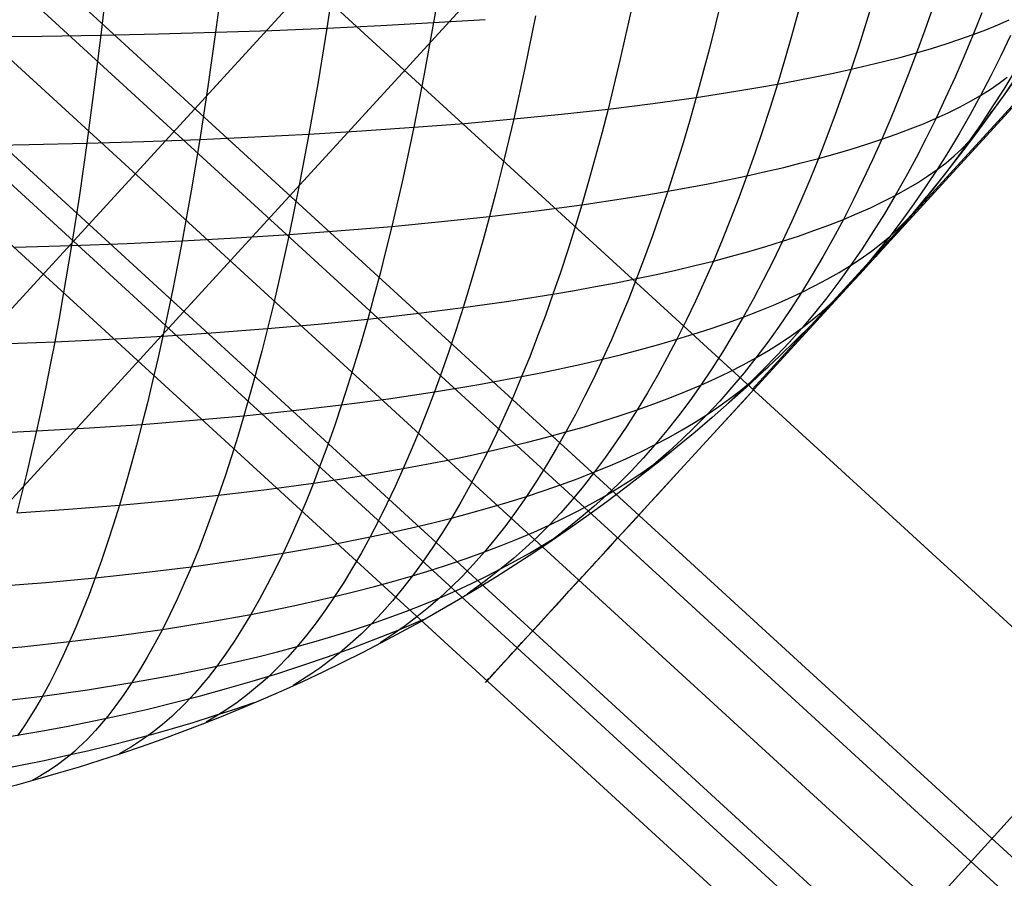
# Model space of a CAD drawing. Extents: x -274 to 274, y -220 to 276.
# Tile 144 of 164: x 201 to 204.76, y 213.02 to 216.31. Entities that reach past the tile are written whole.
import ezdxf

# ---------------------------------------------------------------- set-up
doc = ezdxf.new("R2010")
doc.units = 0
doc.layers.add('PREDEFINITO', color=7, linetype='CONTINUOUS')

msp = doc.modelspace()

# ---------------------------------------------------------------- linework, layer by layer
at = {"layer": 'PREDEFINITO'}
for p, q in [((215.3857, 227.5404), (203.7995, 214.8964)), ((211.4752, 225.9438, 1), (183.7388, 195.6748, 260.9389)), ((195.0674, 208.0378, 673.0249), (205.9797, 219.9465, 749.0104)), ((198.6427, 219.6218), (208.9641, 210.164)), ((198.2039, 219.143, 0.2396), (208.5254, 209.6851, 0.2396)), ((208.4458, 209.5975, 5), (198.124, 219.0556, 5)), ((204.3489, 218.8962, 1), (176.7573, 188.7852, 259.601)), ((208.2969, 209.4357, 0.8436), (197.9754, 218.8936, 0.8436)), ((197.7982, 218.7002, 2.5), (208.1198, 209.2421, 2.5)), ((208.0605, 209.177, 4.7371), (197.7387, 218.6352, 4.7371)), ((197.6235, 218.5095, 4.1327), (207.9453, 209.0513, 4.1327)), ((206.2287, 217.5391, 5), (203.2849, 214.3265, 5)), ((179.9563, 185.897, 262.0192), (207.7182, 216.4855, 1)), ((202.2027, 216.4871, 752.8309), (202.1713, 216.277, 752.7948)), ((202.6148, 216.5054, 752.6604), (202.5799, 216.2979, 752.6246)), ((201.3312, 216.4643, 753.1261), (201.3068, 216.2502, 753.0894)), ((201.7741, 216.4734, 752.9862), (201.7461, 216.2611, 752.9498)), ((204.0005, 216.4344, 751.7975), (203.9493, 216.246, 751.7573)), ((203.6824, 216.3922, 752.0256), (203.6347, 216.1996, 751.9855)), ((204.2627, 216.3896, 751.536), (204.2349, 216.2983, 751.5152)), ((203.3379, 216.3554, 752.2397), (203.2938, 216.159, 752.1996)), ((204.4891, 216.3564, 751.2596), (204.4587, 216.2689, 751.2376)), ((204.6769, 216.3356, 750.9686), (204.6436, 216.2522, 750.9453)), ((202.3778, 216.2868, 752.7116), (202.5799, 216.2979, 752.6246)), ((202.5799, 216.2979, 752.6246), (202.543, 216.0951, 752.5841)), ((202.5799, 216.2979, 752.6246), (202.7773, 216.3103, 752.5339)), ((202.9696, 216.324, 752.4395), (202.9291, 216.1242, 752.3992)), ((204.2349, 216.2983, 751.5152), (204.2064, 216.2082, 751.4934)), ((204.6921, 216.2705, 750.8759), (204.7381, 216.2892, 750.8058)), ((204.7381, 216.2892, 750.8058), (204.7819, 216.3083, 750.7348)), ((201.3068, 216.2502, 753.0894), (201.5281, 216.2551, 753.0216)), ((201.5281, 216.2551, 753.0216), (201.7461, 216.2611, 752.9498)), ((201.7461, 216.2611, 752.9498), (201.7165, 216.0536, 752.9087)), ((201.7461, 216.2611, 752.9498), (201.9606, 216.2684, 752.8742)), ((201.9606, 216.2684, 752.8742), (202.1713, 216.277, 752.7948)), ((202.1713, 216.277, 752.7948), (202.138, 216.0716, 752.754)), ((202.1713, 216.277, 752.7948), (202.3778, 216.2868, 752.7116)), ((204.4587, 216.2689, 751.2376), (204.4274, 216.1827, 751.2145)), ((204.5929, 216.2342, 751.0138), (204.6436, 216.2522, 750.9453)), ((204.6436, 216.2522, 750.9453), (204.6095, 216.1701, 750.9208)), ((204.6436, 216.2522, 750.9453), (204.6921, 216.2705, 750.8759)), ((200.8558, 216.2443, 753.2132), (201.0826, 216.2467, 753.1533)), ((201.0826, 216.2467, 753.1533), (201.3068, 216.2502, 753.0894)), ((201.3068, 216.2502, 753.0894), (201.2809, 216.041, 753.0479)), ((203.9493, 216.246, 751.7573), (203.9226, 216.1536, 751.7355)), ((204.4848, 216.1995, 751.1484), (204.54, 216.2167, 751.0815)), ((204.54, 216.2167, 751.0815), (204.5929, 216.2342, 751.0138)), ((204.7869, 216.2486, 750.6384), (204.7497, 216.1708, 750.6124)), ((203.6347, 216.1996, 751.9855), (203.5844, 216.012, 751.9407)), ((204.2064, 216.2082, 751.4934), (204.1771, 216.1195, 751.4703)), ((204.3679, 216.1663, 751.2797), (204.4274, 216.1827, 751.2145)), ((204.4274, 216.1827, 751.2145), (204.3953, 216.0979, 751.1901)), ((204.4274, 216.1827, 751.2145), (204.4848, 216.1995, 751.1484)), ((203.2938, 216.159, 752.1996), (203.2473, 215.9676, 752.1547)), ((203.9226, 216.1536, 751.7355), (203.8952, 216.0626, 751.7125)), ((204.2427, 216.1347, 751.4076), (204.3063, 216.1503, 751.3441)), ((204.3063, 216.1503, 751.3441), (204.3679, 216.1663, 751.2797)), ((204.6095, 216.1701, 750.9208), (204.5745, 216.0893, 750.8951)), ((204.7497, 216.1708, 750.6124), (204.7115, 216.0945, 750.5853)), ((202.9291, 216.1242, 752.3992), (202.8863, 215.9295, 752.3541)), ((204.0399, 216.0902, 751.5932), (204.1094, 216.1047, 751.5322)), ((204.1094, 216.1047, 751.5322), (204.1771, 216.1195, 751.4703)), ((204.1771, 216.1195, 751.4703), (204.147, 216.0321, 751.4461)), ((204.1771, 216.1195, 751.4703), (204.2427, 216.1347, 751.4076)), ((204.8032, 216.114, 750.2609), (204.7606, 216.0438, 750.2311)), ((202.138, 216.0716, 752.754), (202.1029, 215.8714, 752.7085)), ((202.543, 216.0951, 752.5841), (202.5041, 215.8975, 752.5388)), ((203.8201, 216.0493, 751.7709), (203.8952, 216.0626, 751.7125)), ((203.8952, 216.0626, 751.7125), (203.8671, 215.9729, 751.6884)), ((203.8952, 216.0626, 751.7125), (203.9685, 216.0762, 751.6533)), ((203.9685, 216.0762, 751.6533), (204.0399, 216.0902, 751.5932)), ((204.3953, 216.0979, 751.1901), (204.3624, 216.0144, 751.1646)), ((204.5745, 216.0893, 750.8951), (204.5386, 216.0101, 750.8682)), ((204.7115, 216.0945, 750.5853), (204.6723, 216.0197, 750.557)), ((204.7089, 216.0427, 750.4841), (204.7429, 216.066, 750.4105)), ((204.7429, 216.066, 750.4105), (204.7743, 216.0898, 750.3361)), ((204.804, 216.0813, 749.8926), (204.7585, 216.0172, 749.8608)), ((201.2809, 216.041, 753.0479), (201.2537, 215.8368, 753.0017)), ((201.7165, 216.0536, 752.9087), (201.6853, 215.8512, 752.8628)), ((203.6647, 216.024, 751.885), (203.7433, 216.0365, 751.8284)), ((203.7433, 216.0365, 751.8284), (203.8201, 216.0493, 751.7709)), ((204.147, 216.0321, 751.4461), (204.1161, 215.9461, 751.4208)), ((204.6723, 216.0197, 750.557), (204.7089, 216.0427, 750.4841)), ((204.7606, 216.0438, 750.2311), (204.7171, 215.9753, 750.2001)), ((203.2473, 215.9676, 752.1547), (203.419, 215.989, 752.0495)), ((203.419, 215.989, 752.0495), (203.5844, 216.012, 751.9407)), ((203.5844, 216.012, 751.9407), (203.5583, 215.9202, 751.9166)), ((203.5844, 216.012, 751.9407), (203.6647, 216.024, 751.885)), ((204.3624, 216.0144, 751.1646), (204.3287, 215.9324, 751.138)), ((204.5386, 216.0101, 750.8682), (204.5017, 215.9323, 750.8401)), ((204.5918, 215.9751, 750.7002), (204.6333, 215.9972, 750.629)), ((204.6723, 216.0197, 750.557), (204.6322, 215.9464, 750.5274)), ((204.6333, 215.9972, 750.629), (204.6723, 216.0197, 750.557)), ((204.7585, 216.0172, 749.8608), (204.704, 215.9428, 749.8218)), ((203.0696, 215.9478, 752.2562), (203.2473, 215.9676, 752.1547)), ((203.2473, 215.9676, 752.1547), (203.2231, 215.8739, 752.1305)), ((203.8671, 215.9729, 751.6884), (203.8382, 215.8846, 751.663)), ((204.5017, 215.9323, 750.8401), (204.548, 215.9535, 750.7706)), ((204.548, 215.9535, 750.7706), (204.5918, 215.9751, 750.7002)), ((204.7171, 215.9753, 750.2001), (204.6726, 215.9083, 750.1678)), ((204.6939, 215.9265, 749.9051), (204.7151, 215.9581, 749.8178)), ((202.5041, 215.8975, 752.5388), (202.6977, 215.9127, 752.4483)), ((202.6977, 215.9127, 752.4483), (202.8863, 215.9295, 752.3541)), ((202.8863, 215.9295, 752.3541), (202.8413, 215.7402, 752.3043)), ((202.8863, 215.9295, 752.3541), (203.0696, 215.9478, 752.2562)), ((203.5583, 215.9202, 751.9166), (203.5314, 215.8298, 751.8912)), ((204.1161, 215.9461, 751.4208), (204.0845, 215.8615, 751.3942)), ((204.3287, 215.9324, 751.138), (204.2941, 215.8518, 751.1101)), ((204.4532, 215.9115, 750.9089), (204.5017, 215.9323, 750.8401)), ((204.5017, 215.9323, 750.8401), (204.464, 215.856, 750.8108)), ((204.6322, 215.9464, 750.5274), (204.5911, 215.8747, 750.4966)), ((204.6736, 215.8985, 749.982), (204.6939, 215.9265, 749.9051)), ((202.1029, 215.8714, 752.7085), (202.3057, 215.8837, 752.6255)), ((202.3057, 215.8837, 752.6255), (202.5041, 215.8975, 752.5388)), ((202.5041, 215.8975, 752.5388), (202.4631, 215.7052, 752.4887)), ((203.8382, 215.8846, 751.663), (203.8087, 215.7977, 751.6365)), ((204.3493, 215.8713, 751.0439), (204.4024, 215.8912, 750.9768)), ((204.4024, 215.8912, 750.9768), (204.4532, 215.9115, 750.9089)), ((204.5911, 215.8747, 750.4966), (204.5491, 215.8046, 750.4646)), ((204.6726, 215.9083, 750.1678), (204.6272, 215.843, 750.1344)), ((204.6514, 215.8706, 750.0584), (204.6736, 215.8985, 749.982)), ((201.0333, 215.8317, 753.0652), (201.2537, 215.8368, 753.0017)), ((201.2537, 215.8368, 753.0017), (201.225, 215.6381, 752.9505)), ((201.2537, 215.8368, 753.0017), (201.4711, 215.8433, 752.9342)), ((201.4711, 215.8433, 752.9342), (201.6853, 215.8512, 752.8628)), ((201.6853, 215.8512, 752.8628), (201.6525, 215.6543, 752.8121)), ((201.6853, 215.8512, 752.8628), (201.896, 215.8606, 752.7876)), ((201.896, 215.8606, 752.7876), (202.1029, 215.8714, 752.7085)), ((202.1029, 215.8714, 752.7085), (202.066, 215.6766, 752.6581)), ((203.2231, 215.8739, 752.1305), (203.1983, 215.7817, 752.1051)), ((204.0845, 215.8615, 751.3942), (204.052, 215.7784, 751.3664)), ((204.2367, 215.8328, 751.1755), (204.2941, 215.8518, 751.1101)), ((204.2941, 215.8518, 751.1101), (204.2586, 215.7728, 751.081)), ((204.2941, 215.8518, 751.1101), (204.3493, 215.8713, 751.0439)), ((204.464, 215.856, 750.8108), (204.4254, 215.7813, 750.7803)), ((204.6272, 215.843, 750.1344), (204.5809, 215.7793, 750.0997)), ((204.6005, 215.8157, 750.2097), (204.6272, 215.843, 750.1344)), ((204.6272, 215.843, 750.1344), (204.6514, 215.8706, 750.0584)), ((200.8103, 215.828, 753.1247), (201.0333, 215.8317, 753.0652)), ((203.5314, 215.8298, 751.8912), (203.5039, 215.7408, 751.8647)), ((204.1156, 215.7961, 751.3036), (204.1772, 215.8142, 751.24)), ((204.1772, 215.8142, 751.24), (204.2367, 215.8328, 751.1755)), ((204.5491, 215.8046, 750.4646), (204.506, 215.7362, 750.4313)), ((204.5715, 215.7887, 750.2843), (204.6005, 215.8157, 750.2097)), ((203.1983, 215.7817, 752.1051), (203.1729, 215.6908, 752.0785)), ((203.8087, 215.7977, 751.6365), (203.7784, 215.7123, 751.6088)), ((203.9865, 215.7612, 751.4283), (204.052, 215.7784, 751.3664)), ((204.052, 215.7784, 751.3664), (204.0188, 215.6969, 751.3375)), ((204.052, 215.7784, 751.3664), (204.1156, 215.7961, 751.3036)), ((204.2586, 215.7728, 751.081), (204.2224, 215.6953, 751.0507)), ((204.4254, 215.7813, 750.7803), (204.3859, 215.7082, 750.7486)), ((204.506, 215.7362, 750.4313), (204.54, 215.7623, 750.3582)), ((204.5809, 215.7793, 750.0997), (204.5339, 215.7173, 750.0639)), ((204.54, 215.7623, 750.3582), (204.5715, 215.7887, 750.2843)), ((202.8413, 215.7402, 752.3043), (202.818, 215.6476, 752.2776)), ((203.5039, 215.7408, 751.8647), (203.4758, 215.6533, 751.8369)), ((203.7784, 215.7123, 751.6088), (203.8496, 215.7281, 751.5495)), ((203.8496, 215.7281, 751.5495), (203.919, 215.7444, 751.4894)), ((203.919, 215.7444, 751.4894), (203.9865, 215.7612, 751.4283)), ((204.506, 215.7362, 750.4313), (204.4621, 215.6696, 750.3967)), ((204.4696, 215.7106, 750.5036), (204.506, 215.7362, 750.4313)), ((202.4631, 215.7052, 752.4887), (202.4201, 215.5186, 752.4339)), ((203.1729, 215.6908, 752.0785), (203.1468, 215.6014, 752.0506)), ((203.6305, 215.6819, 751.7246), (203.7053, 215.6968, 751.6672)), ((203.7053, 215.6968, 751.6672), (203.7784, 215.7123, 751.6088)), ((203.7784, 215.7123, 751.6088), (203.7474, 215.6283, 751.5798)), ((204.0188, 215.6969, 751.3375), (203.9848, 215.6168, 751.3073)), ((204.2224, 215.6953, 751.0507), (204.1853, 215.6194, 751.0192)), ((204.3859, 215.7082, 750.7486), (204.3455, 215.6368, 750.7157)), ((204.4306, 215.6856, 750.5751), (204.4696, 215.7106, 750.5036)), ((204.5339, 215.7173, 750.0639), (204.4863, 215.6568, 750.0271)), ((201.6525, 215.6543, 752.8121), (201.6181, 215.463, 752.7565)), ((202.066, 215.6766, 752.6581), (202.0273, 215.4875, 752.6029)), ((203.3959, 215.6396, 751.8917), (203.4758, 215.6533, 751.8369)), ((203.4758, 215.6533, 751.8369), (203.447, 215.5673, 751.808)), ((203.4758, 215.6533, 751.8369), (203.554, 215.6673, 751.7812)), ((203.554, 215.6673, 751.7812), (203.6305, 215.6819, 751.7246)), ((204.3455, 215.6368, 750.7157), (204.3892, 215.661, 750.6458)), ((204.3892, 215.661, 750.6458), (204.4306, 215.6856, 750.5751)), ((204.4621, 215.6696, 750.3967), (204.4172, 215.6047, 750.3609)), ((204.4863, 215.6568, 750.0271), (204.4383, 215.5979, 749.9893)), ((201.225, 215.6381, 752.9505), (201.1949, 215.445, 752.8945)), ((202.818, 215.6476, 752.2776), (202.7941, 215.5566, 752.2497)), ((203.1468, 215.6014, 752.0506), (203.3144, 215.6264, 751.9456)), ((203.3144, 215.6264, 751.9456), (203.3959, 215.6396, 751.8917)), ((203.7474, 215.6283, 751.5798), (203.7156, 215.546, 751.5497)), ((203.9848, 215.6168, 751.3073), (203.9501, 215.5384, 751.2759)), ((204.1853, 215.6194, 751.0192), (204.1473, 215.5452, 750.9865)), ((204.2509, 215.59, 750.8528), (204.2993, 215.6132, 750.7847)), ((204.2993, 215.6132, 750.7847), (204.3455, 215.6368, 750.7157)), ((204.3455, 215.6368, 750.7157), (204.3042, 215.5671, 750.6815)), ((204.4383, 215.5979, 749.9893), (204.4654, 215.6316, 749.9044)), ((202.7941, 215.5566, 752.2497), (202.9733, 215.5781, 752.152)), ((202.9733, 215.5781, 752.152), (203.1468, 215.6014, 752.0506)), ((203.1468, 215.6014, 752.0506), (203.1202, 215.5135, 752.0216)), ((204.2002, 215.5674, 750.9201), (204.2509, 215.59, 750.8528)), ((204.4383, 215.5979, 749.9893), (204.3712, 215.5186, 749.9355)), ((204.4172, 215.6047, 750.3609), (204.3714, 215.5416, 750.3238)), ((204.4128, 215.5682, 750.064), (204.4383, 215.5979, 749.9893)), ((202.4201, 215.5186, 752.4339), (202.6096, 215.5367, 752.3437)), ((202.6096, 215.5367, 752.3437), (202.7941, 215.5566, 752.2497)), ((202.7941, 215.5566, 752.2497), (202.7697, 215.467, 752.2206)), ((203.447, 215.5673, 751.808), (203.4175, 215.4828, 751.7778)), ((203.7156, 215.546, 751.5497), (203.6832, 215.4652, 751.5183)), ((203.9501, 215.5384, 751.2759), (203.9145, 215.4616, 751.2432)), ((204.0922, 215.5235, 751.052), (204.1473, 215.5452, 750.9865)), ((204.1473, 215.5452, 750.9865), (204.1085, 215.4726, 750.9525)), ((204.1473, 215.5452, 750.9865), (204.2002, 215.5674, 750.9201)), ((204.3042, 215.5671, 750.6815), (204.2619, 215.4992, 750.646)), ((204.3714, 215.5416, 750.3238), (204.3248, 215.4803, 750.2856)), ((204.3562, 215.5093, 750.2123), (204.3855, 215.5386, 750.1384)), ((204.3855, 215.5386, 750.1384), (204.4128, 215.5682, 750.064)), ((202.0273, 215.4875, 752.6029), (202.2259, 215.5022, 752.5203)), ((202.2259, 215.5022, 752.5203), (202.4201, 215.5186, 752.4339)), ((202.4201, 215.5186, 752.4339), (202.3979, 215.4276, 752.4046)), ((203.1202, 215.5135, 752.0216), (203.0929, 215.4272, 751.9913)), ((203.9758, 215.4817, 751.1804), (204.035, 215.5024, 751.1166)), ((204.035, 215.5024, 751.1166), (204.0922, 215.5235, 751.052)), ((204.2619, 215.4992, 750.646), (204.2188, 215.433, 750.6093)), ((204.3248, 215.4803, 750.2856), (204.3562, 215.5093, 750.2123)), ((201.4081, 215.4532, 752.8275), (201.6181, 215.463, 752.7565)), ((201.6181, 215.463, 752.7565), (201.6003, 215.3696, 752.7269)), ((201.6181, 215.463, 752.7565), (201.8246, 215.4744, 752.6816)), ((201.8246, 215.4744, 752.6816), (202.0273, 215.4875, 752.6029)), ((202.0273, 215.4875, 752.6029), (202.0073, 215.3952, 752.5734)), ((202.7697, 215.467, 752.2206), (202.7446, 215.379, 752.1902)), ((203.4175, 215.4828, 751.7778), (203.3873, 215.3999, 751.7464)), ((203.6832, 215.4652, 751.5183), (203.65, 215.3861, 751.4857)), ((203.8512, 215.4419, 751.3052), (203.9145, 215.4616, 751.2432)), ((203.9145, 215.4616, 751.2432), (203.8782, 215.3864, 751.2093)), ((203.9145, 215.4616, 751.2432), (203.9758, 215.4817, 751.1804)), ((204.1085, 215.4726, 750.9525), (204.0688, 215.4018, 750.9173)), ((204.3248, 215.4803, 750.2856), (204.2772, 215.4209, 750.2462)), ((204.2909, 215.4517, 750.3582), (204.3248, 215.4803, 750.2856)), ((200.9788, 215.4385, 752.9575), (201.1949, 215.445, 752.8945)), ((201.1949, 215.445, 752.8945), (201.1635, 215.258, 752.8335)), ((201.1949, 215.445, 752.8945), (201.4081, 215.4532, 752.8275)), ((202.3979, 215.4276, 752.4046), (202.3751, 215.3381, 752.3741)), ((203.0929, 215.4272, 751.9913), (203.0651, 215.3424, 751.9599)), ((203.719, 215.4042, 751.4264), (203.786, 215.4228, 751.3662)), ((203.786, 215.4228, 751.3662), (203.8512, 215.4419, 751.3052)), ((204.2188, 215.433, 750.6093), (204.1747, 215.3687, 750.5714)), ((204.2158, 215.3959, 750.5012), (204.2545, 215.4236, 750.4301)), ((204.2545, 215.4236, 750.4301), (204.2909, 215.4517, 750.3582)), ((202.0073, 215.3952, 752.5734), (201.9868, 215.3044, 752.5428)), ((203.3873, 215.3999, 751.7464), (203.3565, 215.3187, 751.7137)), ((203.5792, 215.3685, 751.544), (203.65, 215.3861, 751.4857)), ((203.65, 215.3861, 751.4857), (203.6161, 215.3086, 751.4518)), ((203.65, 215.3861, 751.4857), (203.719, 215.4042, 751.4264)), ((203.8782, 215.3864, 751.2093), (203.841, 215.313, 751.1742)), ((204.0688, 215.4018, 750.9173), (204.0283, 215.3328, 750.8808)), ((204.1747, 215.3687, 750.5714), (204.2158, 215.3959, 750.5012)), ((204.2772, 215.4209, 750.2462), (204.2289, 215.3631, 750.2057)), ((201.6003, 215.3696, 752.7269), (201.5821, 215.2778, 752.696)), ((202.7446, 215.379, 752.1902), (202.7191, 215.2925, 752.1586)), ((203.4324, 215.3348, 751.6581), (203.5067, 215.3514, 751.6015)), ((203.5067, 215.3514, 751.6015), (203.5792, 215.3685, 751.544)), ((204.1747, 215.3687, 750.5714), (204.1296, 215.3062, 750.5322)), ((204.1312, 215.342, 750.6407), (204.1747, 215.3687, 750.5714)), ((204.2289, 215.3631, 750.2057), (204.18, 215.3071, 750.1642)), ((202.3751, 215.3381, 752.3741), (202.3518, 215.2502, 752.3423)), ((203.0651, 215.3424, 751.9599), (203.0366, 215.2593, 751.9271)), ((203.2789, 215.3031, 751.7684), (203.3565, 215.3187, 751.7137)), ((203.3565, 215.3187, 751.7137), (203.325, 215.2391, 751.6798)), ((203.3565, 215.3187, 751.7137), (203.4324, 215.3348, 751.6581)), ((203.841, 215.313, 751.1742), (203.8031, 215.2414, 751.1378)), ((204.0283, 215.3328, 750.8808), (203.9869, 215.2655, 750.843)), ((204.0373, 215.2905, 750.7765), (204.0853, 215.316, 750.7091)), ((204.0853, 215.316, 750.7091), (204.1312, 215.342, 750.6407)), ((201.5821, 215.2778, 752.696), (201.5635, 215.1875, 752.6639)), ((201.9868, 215.3044, 752.5428), (201.9658, 215.2152, 752.5108)), ((202.7191, 215.2925, 752.1586), (202.693, 215.2077, 752.1258)), ((203.0366, 215.2593, 751.9271), (203.1189, 215.2734, 751.8752)), ((203.1189, 215.2734, 751.8752), (203.1997, 215.288, 751.8223)), ((203.1997, 215.288, 751.8223), (203.2789, 215.3031, 751.7684)), ((203.6161, 215.3086, 751.4518), (203.5815, 215.2329, 751.4167)), ((203.9869, 215.2655, 750.843), (204.0373, 215.2905, 750.7765)), ((204.1296, 215.3062, 750.5322), (204.0837, 215.2456, 750.4917)), ((204.18, 215.3071, 750.1642), (204.1306, 215.2527, 750.1217)), ((204.1306, 215.2527, 750.1217), (204.1822, 215.3059, 749.9965)), ((201.1635, 215.258, 752.8335), (201.1472, 215.1668, 752.8012)), ((202.3518, 215.2502, 752.3423), (202.3281, 215.1639, 752.3094)), ((202.8676, 215.2325, 752.0283), (203.0366, 215.2593, 751.9271)), ((203.0366, 215.2593, 751.9271), (203.0075, 215.1778, 751.8932)), ((203.325, 215.2391, 751.6798), (203.2928, 215.1612, 751.6447)), ((203.8031, 215.2414, 751.1378), (203.7645, 215.1716, 751.1)), ((203.8799, 215.2174, 750.9733), (203.9345, 215.2412, 750.9086)), ((203.9345, 215.2412, 750.9086), (203.9869, 215.2655, 750.843)), ((203.9869, 215.2655, 750.843), (203.9447, 215.2002, 750.8039)), ((204.0837, 215.2456, 750.4917), (204.0369, 215.1869, 750.4499)), ((204.1306, 215.2527, 750.1217), (204.039, 215.1563, 750.0412)), ((204.0983, 215.2217, 750.1938), (204.1306, 215.2527, 750.1217)), ((201.9658, 215.2152, 752.5108), (201.9445, 215.1276, 752.4777)), ((202.513, 215.1848, 752.2195), (202.693, 215.2077, 752.1258)), ((202.693, 215.2077, 752.1258), (202.6663, 215.1245, 752.0917)), ((202.693, 215.2077, 752.1258), (202.8676, 215.2325, 752.0283)), ((203.5815, 215.2329, 751.4167), (203.5461, 215.1589, 751.3803)), ((203.8232, 215.1942, 751.0371), (203.8799, 215.2174, 750.9733)), ((203.9447, 215.2002, 750.8039), (203.9017, 215.1367, 750.7635)), ((204.064, 215.1909, 750.2655), (204.0983, 215.2217, 750.1938)), ((201.1472, 215.1668, 752.8012), (201.1306, 215.0773, 752.7676)), ((201.5635, 215.1875, 752.6639), (201.5445, 215.0988, 752.6305)), ((202.1385, 215.1448, 752.3954), (202.3281, 215.1639, 752.3094)), ((202.3281, 215.1639, 752.3094), (202.3038, 215.0792, 752.2751)), ((202.3281, 215.1639, 752.3094), (202.513, 215.1848, 752.2195)), ((203.0075, 215.1778, 751.8932), (202.9778, 215.098, 751.858)), ((203.2928, 215.1612, 751.6447), (203.26, 215.0851, 751.6083)), ((203.5461, 215.1589, 751.3803), (203.5101, 215.0867, 751.3426)), ((203.7037, 215.1495, 751.1621), (203.7645, 215.1716, 751.1)), ((203.7645, 215.1716, 751.1), (203.725, 215.1036, 751.0611)), ((203.7645, 215.1716, 751.1), (203.8232, 215.1942, 751.0371)), ((204.0369, 215.1869, 750.4499), (203.9892, 215.1302, 750.4067)), ((203.9892, 215.1302, 750.4067), (204.0277, 215.1604, 750.3365)), ((204.0277, 215.1604, 750.3365), (204.064, 215.1909, 750.2655)), ((201.7464, 215.1123, 752.556), (201.9445, 215.1276, 752.4777)), ((201.9445, 215.1276, 752.4777), (201.9226, 215.0417, 752.4433)), ((201.9445, 215.1276, 752.4777), (202.1385, 215.1448, 752.3954)), ((202.6663, 215.1245, 752.0917), (202.639, 215.0431, 752.0564)), ((203.5765, 215.1071, 751.2833), (203.6411, 215.128, 751.2231)), ((203.6411, 215.128, 751.2231), (203.7037, 215.1495, 751.1621)), ((203.9017, 215.1367, 750.7635), (203.8578, 215.0752, 750.7218)), ((203.9892, 215.1302, 750.4067), (203.9409, 215.0756, 750.3622)), ((203.9485, 215.1007, 750.4761), (203.9892, 215.1302, 750.4067)), ((201.1306, 215.0773, 752.7676), (201.3392, 215.0871, 752.701)), ((201.3392, 215.0871, 752.701), (201.5445, 215.0988, 752.6305)), ((201.5445, 215.0988, 752.6305), (201.5251, 215.0118, 752.5959)), ((201.5445, 215.0988, 752.6305), (201.7464, 215.1123, 752.556)), ((202.9778, 215.098, 751.858), (202.9475, 215.02, 751.8215)), ((203.26, 215.0851, 751.6083), (203.2265, 215.0108, 751.5706)), ((203.4418, 215.0669, 751.401), (203.5101, 215.0867, 751.3426)), ((203.5101, 215.0867, 751.3426), (203.4733, 215.0163, 751.3037)), ((203.5101, 215.0867, 751.3426), (203.5765, 215.1071, 751.2833)), ((203.725, 215.1036, 751.0611), (203.6848, 215.0375, 751.0207)), ((203.9056, 215.0718, 750.5445), (203.9485, 215.1007, 750.4761)), ((200.9192, 215.0692, 752.8301), (201.1306, 215.0773, 752.7676)), ((201.1306, 215.0773, 752.7676), (201.1137, 214.9894, 752.7327)), ((202.3038, 215.0792, 752.2751), (202.2791, 214.9963, 752.2397)), ((203.3, 215.0289, 751.515), (203.3718, 215.0476, 751.4585)), ((203.3718, 215.0476, 751.4585), (203.4418, 215.0669, 751.401)), ((203.8578, 215.0752, 750.7218), (203.8131, 215.0158, 750.6787)), ((203.8604, 215.0435, 750.612), (203.9056, 215.0718, 750.5445)), ((203.9409, 215.0756, 750.3622), (203.8918, 215.0228, 750.3164)), ((201.5251, 215.0118, 752.5959), (201.5053, 214.9265, 752.56)), ((201.9226, 215.0417, 752.4433), (201.9003, 214.9575, 752.4076)), ((202.639, 215.0431, 752.0564), (202.6113, 214.9633, 752.0198)), ((202.9475, 215.02, 751.8215), (202.9166, 214.9437, 751.7838)), ((203.1514, 214.9932, 751.6253), (203.2265, 215.0108, 751.5706)), ((203.2265, 215.0108, 751.5706), (203.1924, 214.9383, 751.5317)), ((203.2265, 215.0108, 751.5706), (203.3, 215.0289, 751.515)), ((203.4733, 215.0163, 751.3037), (203.4358, 214.9479, 751.2635)), ((203.6848, 215.0375, 751.0207), (203.6438, 214.9734, 750.9791)), ((203.7635, 214.9887, 750.7444), (203.8131, 215.0158, 750.6787)), ((203.8131, 215.0158, 750.6787), (203.7676, 214.9584, 750.6341)), ((203.8131, 215.0158, 750.6787), (203.8604, 215.0435, 750.612)), ((203.8918, 215.0228, 750.3164), (203.8423, 214.9719, 750.2695)), ((201.1137, 214.9894, 752.7327), (201.0964, 214.9031, 752.6966)), ((202.2791, 214.9963, 752.2397), (202.2538, 214.915, 752.2029)), ((202.9964, 214.9596, 751.7319), (203.0747, 214.9761, 751.6791)), ((203.0747, 214.9761, 751.6791), (203.1514, 214.9932, 751.6253)), ((203.6438, 214.9734, 750.9791), (203.602, 214.9113, 750.9362)), ((203.7118, 214.9623, 750.8092), (203.7635, 214.9887, 750.7444)), ((203.7924, 214.9227, 750.2217), (203.8594, 214.981, 750.0944)), ((203.8423, 214.9719, 750.2695), (203.7924, 214.9227, 750.2217)), ((201.9003, 214.9575, 752.4076), (201.8776, 214.8749, 752.3707)), ((202.6113, 214.9633, 752.0198), (202.5829, 214.8854, 751.9819)), ((202.7526, 214.9135, 751.8847), (202.9166, 214.9437, 751.7838)), ((202.9166, 214.9437, 751.7838), (202.8851, 214.8693, 751.7448)), ((202.9166, 214.9437, 751.7838), (202.9964, 214.9596, 751.7319)), ((203.1924, 214.9383, 751.5317), (203.1576, 214.8676, 751.4915)), ((203.4358, 214.9479, 751.2635), (203.3976, 214.8813, 751.222)), ((203.602, 214.9113, 750.9362), (203.6579, 214.9365, 750.8732)), ((203.6579, 214.9365, 750.8732), (203.7118, 214.9623, 750.8092)), ((203.7676, 214.9584, 750.6341), (203.7213, 214.9031, 750.5883)), ((201.0964, 214.9031, 752.6966), (201.0788, 214.8186, 752.6592)), ((201.5053, 214.9265, 752.56), (201.4851, 214.8429, 752.5228)), ((202.2538, 214.915, 752.2029), (202.2281, 214.8356, 752.1649)), ((202.5829, 214.8854, 751.9819), (202.7526, 214.9135, 751.8847)), ((203.5441, 214.8867, 750.9983), (203.602, 214.9113, 750.9362)), ((203.602, 214.9113, 750.9362), (203.5595, 214.8512, 750.8919)), ((203.7213, 214.9031, 750.5883), (203.6743, 214.85, 750.5411)), ((203.7924, 214.9227, 750.2217), (203.7064, 214.8416, 750.1378)), ((203.7538, 214.8912, 750.2904), (203.7924, 214.9227, 750.2217)), ((201.8776, 214.8749, 752.3707), (201.8545, 214.7942, 752.3325)), ((202.2281, 214.8356, 752.1649), (202.408, 214.8594, 752.0753)), ((202.408, 214.8594, 752.0753), (202.5829, 214.8854, 751.9819)), ((202.5829, 214.8854, 751.9819), (202.5541, 214.8092, 751.9428)), ((202.8851, 214.8693, 751.7448), (202.853, 214.7967, 751.7045)), ((203.1576, 214.8676, 751.4915), (203.1222, 214.7989, 751.45)), ((203.3976, 214.8813, 751.222), (203.3587, 214.8168, 751.1791)), ((203.4224, 214.8395, 751.1198), (203.4842, 214.8628, 751.0595)), ((203.4842, 214.8628, 751.0595), (203.5441, 214.8867, 750.9983)), ((203.6709, 214.8292, 750.426), (203.7133, 214.86, 750.3585)), ((203.7133, 214.86, 750.3585), (203.7538, 214.8912, 750.2904)), ((201.4851, 214.8429, 752.5228), (201.4646, 214.761, 752.4844)), ((202.0434, 214.8139, 752.2506), (202.2281, 214.8356, 752.1649)), ((202.2281, 214.8356, 752.1649), (202.2018, 214.758, 752.1256)), ((203.3587, 214.8168, 751.1791), (203.4224, 214.8395, 751.1198)), ((203.5595, 214.8512, 750.8919), (203.5162, 214.7932, 750.8464)), ((203.6743, 214.85, 750.5411), (203.6265, 214.7989, 750.4927)), ((203.6265, 214.7989, 750.4927), (203.6709, 214.8292, 750.426)), ((201.0788, 214.8186, 752.6592), (201.0608, 214.7359, 752.6205)), ((201.6614, 214.7766, 752.4104), (201.8545, 214.7942, 752.3325)), ((201.8545, 214.7942, 752.3325), (201.8308, 214.7153, 752.293)), ((201.8545, 214.7942, 752.3325), (202.0434, 214.8139, 752.2506)), ((202.5541, 214.8092, 751.9428), (202.5246, 214.7349, 751.9024)), ((202.853, 214.7967, 751.7045), (202.8203, 214.726, 751.6629)), ((203.1222, 214.7989, 751.45), (203.0861, 214.7321, 751.4072)), ((203.2258, 214.7732, 751.295), (203.2931, 214.7947, 751.2376)), ((203.2931, 214.7947, 751.2376), (203.3587, 214.8168, 751.1791)), ((203.3587, 214.8168, 751.1791), (203.319, 214.7542, 751.135)), ((203.5162, 214.7932, 750.8464), (203.4722, 214.7373, 750.7995)), ((203.6265, 214.7989, 750.4927), (203.578, 214.7499, 750.4432)), ((203.5799, 214.7691, 750.5587), (203.6265, 214.7989, 750.4927)), ((201.0608, 214.7359, 752.6205), (201.2643, 214.7475, 752.5545)), ((201.2643, 214.7475, 752.5545), (201.4646, 214.761, 752.4844)), ((201.4646, 214.761, 752.4844), (201.4436, 214.681, 752.4447)), ((201.4646, 214.761, 752.4844), (201.6614, 214.7766, 752.4104)), ((202.2018, 214.758, 752.1256), (202.1751, 214.6822, 752.0851)), ((203.0861, 214.7321, 751.4072), (203.1568, 214.7523, 751.3516)), ((203.1568, 214.7523, 751.3516), (203.2258, 214.7732, 751.295)), ((203.319, 214.7542, 751.135), (203.2787, 214.6937, 751.0896)), ((203.578, 214.7499, 750.4432), (203.529, 214.7028, 750.3926)), ((203.5311, 214.74, 750.6238), (203.5799, 214.7691, 750.5587)), ((200.8544, 214.7263, 752.6825), (201.0608, 214.7359, 752.6205)), ((201.0608, 214.7359, 752.6205), (201.0425, 214.655, 752.5805)), ((201.8308, 214.7153, 752.293), (201.8068, 214.6382, 752.2523)), ((202.5246, 214.7349, 751.9024), (202.4947, 214.6625, 751.8608)), ((202.8203, 214.726, 751.6629), (202.787, 214.6573, 751.6201)), ((202.9397, 214.6935, 751.5155), (203.0137, 214.7125, 751.4618)), ((203.0137, 214.7125, 751.4618), (203.0861, 214.7321, 751.4072)), ((203.0861, 214.7321, 751.4072), (203.0493, 214.6673, 751.3631)), ((203.4722, 214.7373, 750.7995), (203.4273, 214.6836, 750.7513)), ((203.4273, 214.6836, 750.7513), (203.4803, 214.7115, 750.688)), ((203.4803, 214.7115, 750.688), (203.5311, 214.74, 750.6238)), ((201.4436, 214.681, 752.4447), (201.4222, 214.6028, 752.4038)), ((202.1751, 214.6822, 752.0851), (202.1479, 214.6083, 752.0433)), ((202.787, 214.6573, 751.6201), (202.8641, 214.6751, 751.5683)), ((202.8641, 214.6751, 751.5683), (202.9397, 214.6935, 751.5155)), ((203.2787, 214.6937, 751.0896), (203.2377, 214.6352, 751.0429)), ((203.3724, 214.6564, 750.8136), (203.4273, 214.6836, 750.7513)), ((203.4273, 214.6836, 750.7513), (203.3818, 214.632, 750.7017)), ((203.529, 214.7028, 750.3926), (203.4795, 214.6575, 750.341)), ((201.0425, 214.655, 752.5805), (201.0238, 214.5759, 752.5393)), ((201.8068, 214.6382, 752.2523), (201.7823, 214.563, 752.2102)), ((202.4947, 214.6625, 751.8608), (202.4642, 214.5921, 751.8178)), ((202.6284, 214.6235, 751.7209), (202.7084, 214.6401, 751.6709)), ((202.7084, 214.6401, 751.6709), (202.787, 214.6573, 751.6201)), ((202.787, 214.6573, 751.6201), (202.7531, 214.5905, 751.5759)), ((203.0493, 214.6673, 751.3631), (203.0119, 214.6046, 751.3177)), ((203.2377, 214.6352, 751.0429), (203.1959, 214.5789, 750.9948)), ((203.3155, 214.6299, 750.8749), (203.3724, 214.6564, 750.8136)), ((203.3818, 214.632, 750.7017), (203.3355, 214.5826, 750.6509)), ((203.4795, 214.6575, 750.341), (203.4298, 214.6137, 750.2886)), ((203.4298, 214.6137, 750.2886), (203.4883, 214.6571, 750.1981)), ((201.4222, 214.6028, 752.4038), (201.4005, 214.5265, 752.3615)), ((202.1479, 214.6083, 752.0433), (202.1202, 214.5363, 752.0001)), ((202.4642, 214.5921, 751.8178), (202.6284, 214.6235, 751.7209)), ((203.0119, 214.6046, 751.3177), (202.9739, 214.5439, 751.2709)), ((203.1959, 214.5789, 750.9948), (203.2566, 214.6041, 750.9353)), ((203.2566, 214.6041, 750.9353), (203.3155, 214.6299, 750.8749)), ((203.4298, 214.6137, 750.2886), (203.3738, 214.5663, 750.2289)), ((203.3853, 214.5824, 750.3538), (203.4298, 214.6137, 750.2886)), ((201.0238, 214.5759, 752.5393), (201.0048, 214.4986, 752.4968)), ((201.7823, 214.563, 752.2102), (201.7574, 214.4897, 752.1669)), ((202.1202, 214.5363, 752.0001), (202.2947, 214.563, 751.9109)), ((202.2947, 214.563, 751.9109), (202.4642, 214.5921, 751.8178)), ((202.4642, 214.5921, 751.8178), (202.4332, 214.5236, 751.7735)), ((202.7531, 214.5905, 751.5759), (202.7187, 214.5258, 751.5305)), ((203.1334, 214.5545, 751.0532), (203.1959, 214.5789, 750.9948)), ((203.1959, 214.5789, 750.9948), (203.1535, 214.5248, 750.9454)), ((203.3355, 214.5826, 750.6509), (203.2885, 214.5354, 750.5988)), ((203.3391, 214.5513, 750.4184), (203.3853, 214.5824, 750.3538)), ((201.4005, 214.5265, 752.3615), (201.3784, 214.4521, 752.318)), ((201.941, 214.5118, 752.0855), (202.1202, 214.5363, 752.0001)), ((202.1202, 214.5363, 752.0001), (202.092, 214.4662, 751.9557)), ((202.4332, 214.5236, 751.7735), (202.4016, 214.4571, 751.728)), ((202.7187, 214.5258, 751.5305), (202.6836, 214.4631, 751.4837)), ((202.9739, 214.5439, 751.2709), (202.9352, 214.4853, 751.2229)), ((203.003, 214.5077, 751.1673), (203.0691, 214.5308, 751.1108)), ((203.0691, 214.5308, 751.1108), (203.1334, 214.5545, 751.0532)), ((203.1535, 214.5248, 750.9454), (203.1104, 214.4729, 750.8946)), ((203.2885, 214.5354, 750.5988), (203.241, 214.4904, 750.5454)), ((203.241, 214.4904, 750.5454), (203.291, 214.5206, 750.4823)), ((203.291, 214.5206, 750.4823), (203.3391, 214.5513, 750.4184)), ((201.0048, 214.4986, 752.4968), (200.9855, 214.4233, 752.453)), ((201.5698, 214.4697, 752.2444), (201.7574, 214.4897, 752.1669)), ((201.7574, 214.4897, 752.1669), (201.732, 214.4183, 752.1223)), ((201.7574, 214.4897, 752.1669), (201.941, 214.5118, 752.0855)), ((202.8658, 214.4636, 751.2775), (202.9352, 214.4853, 751.2229)), ((202.9352, 214.4853, 751.2229), (202.896, 214.4289, 751.1735)), ((202.9352, 214.4853, 751.2229), (203.003, 214.5077, 751.1673)), ((203.1891, 214.4607, 750.6077), (203.241, 214.4904, 750.5454)), ((203.241, 214.4904, 750.5454), (203.193, 214.4474, 750.4909)), ((201.1835, 214.4366, 752.3875), (201.3784, 214.4521, 752.318)), ((201.3784, 214.4521, 752.318), (201.3559, 214.3796, 752.2731)), ((201.3784, 214.4521, 752.318), (201.5698, 214.4697, 752.2444)), ((202.092, 214.4662, 751.9557), (202.0633, 214.3982, 751.91)), ((202.4016, 214.4571, 751.728), (202.3695, 214.3927, 751.6811)), ((202.6836, 214.4631, 751.4837), (202.648, 214.4026, 751.4356)), ((202.7948, 214.4426, 751.3312), (202.8658, 214.4636, 751.2775)), ((203.1104, 214.4729, 750.8946), (203.0666, 214.4233, 750.8425)), ((203.1353, 214.4318, 750.669), (203.1891, 214.4607, 750.6077)), ((203.193, 214.4474, 750.4909), (203.1446, 214.4065, 750.4352)), ((200.9855, 214.4233, 752.453), (201.1835, 214.4366, 752.3875)), ((201.732, 214.4183, 752.1223), (201.7063, 214.349, 752.0764)), ((202.648, 214.4026, 751.4356), (202.7222, 214.4223, 751.3839)), ((202.7222, 214.4223, 751.3839), (202.7948, 214.4426, 751.3312)), ((202.896, 214.4289, 751.1735), (202.8561, 214.3747, 751.1228)), ((203.0666, 214.4233, 750.8425), (203.0222, 214.376, 750.789)), ((203.0797, 214.4036, 750.7295), (203.1353, 214.4318, 750.669)), ((203.1446, 214.4065, 750.4352), (203.096, 214.3671, 750.3788)), ((201.3559, 214.3796, 752.2731), (201.333, 214.3091, 752.227)), ((202.0633, 214.3982, 751.91), (202.0342, 214.3322, 751.863)), ((202.3695, 214.3927, 751.6811), (202.3369, 214.3303, 751.6329)), ((202.4953, 214.3651, 751.5362), (202.5724, 214.3835, 751.4864)), ((202.5724, 214.3835, 751.4864), (202.648, 214.4026, 751.4356)), ((202.648, 214.4026, 751.4356), (202.6118, 214.3441, 751.3862)), ((202.8561, 214.3747, 751.1228), (202.8156, 214.3228, 751.0708)), ((202.9629, 214.3492, 750.8475), (203.0222, 214.376, 750.789)), ((203.0222, 214.376, 750.789), (202.9772, 214.331, 750.7341)), ((203.0222, 214.376, 750.789), (203.0797, 214.4036, 750.7295)), ((201.7063, 214.349, 752.0764), (201.6801, 214.2816, 752.0292)), ((202.0342, 214.3322, 751.863), (202.0045, 214.2683, 751.8147)), ((202.1732, 214.2981, 751.7257), (202.3369, 214.3303, 751.6329)), ((202.3369, 214.3303, 751.6329), (202.3038, 214.2701, 751.5834)), ((202.3369, 214.3303, 751.6329), (202.4168, 214.3474, 751.5851)), ((202.4168, 214.3474, 751.5851), (202.4953, 214.3651, 751.5362)), ((202.6118, 214.3441, 751.3862), (202.5751, 214.2879, 751.3355)), ((202.9018, 214.3231, 750.9051), (202.9629, 214.3492, 750.8475)), ((202.9772, 214.331, 750.7341), (202.9316, 214.2883, 750.678)), ((202.9976, 214.2988, 750.3827), (203.0561, 214.3347, 750.3106)), ((203.096, 214.3671, 750.3788), (203.041, 214.3244, 750.3143)), ((201.333, 214.3091, 752.227), (201.3097, 214.2407, 752.1795)), ((202.0045, 214.2683, 751.8147), (202.1732, 214.2981, 751.7257)), ((202.8156, 214.3228, 751.0708), (202.7745, 214.2731, 751.0174)), ((202.7745, 214.2731, 751.0174), (202.839, 214.2977, 750.9617)), ((202.839, 214.2977, 750.9617), (202.9018, 214.3231, 750.9051)), ((202.9464, 214.2686, 750.4432), (202.9976, 214.2988, 750.3827)), ((201.6801, 214.2816, 752.0292), (201.6534, 214.2164, 751.9807)), ((201.8312, 214.2411, 751.8996), (202.0045, 214.2683, 751.8147)), ((202.0045, 214.2683, 751.8147), (201.9745, 214.2065, 751.765)), ((202.3038, 214.2701, 751.5834), (202.2702, 214.212, 751.5326)), ((202.5751, 214.2879, 751.3355), (202.5378, 214.2339, 751.2834)), ((202.7083, 214.2493, 751.072), (202.7745, 214.2731, 751.0174)), ((202.7745, 214.2731, 751.0174), (202.7328, 214.2258, 750.9626)), ((202.9316, 214.2883, 750.678), (202.8856, 214.2478, 750.6206)), ((202.8935, 214.2388, 750.503), (202.9464, 214.2686, 750.4432)), ((201.3097, 214.2407, 752.1795), (201.286, 214.1742, 752.1308)), ((201.6534, 214.2164, 751.9807), (201.8312, 214.2411, 751.8996)), ((202.5378, 214.2339, 751.2834), (202.4999, 214.1821, 751.23)), ((202.5709, 214.2038, 751.1783), (202.6404, 214.2262, 751.1257)), ((202.6404, 214.2262, 751.1257), (202.7083, 214.2493, 751.072)), ((202.7328, 214.2258, 750.9626), (202.6905, 214.1808, 750.9065)), ((202.8856, 214.2478, 750.6206), (202.839, 214.2094, 750.5622)), ((202.839, 214.2094, 750.5622), (202.8935, 214.2388, 750.503)), ((201.286, 214.1742, 752.1308), (201.4716, 214.1941, 752.0577)), ((201.4716, 214.1941, 752.0577), (201.6534, 214.2164, 751.9807)), ((201.6534, 214.2164, 751.9807), (201.6264, 214.1532, 751.9308)), ((201.9745, 214.2065, 751.765), (201.9439, 214.1469, 751.7141)), ((202.2702, 214.212, 751.5326), (202.236, 214.1562, 751.4804)), ((202.4274, 214.1612, 751.2807), (202.4999, 214.1821, 751.23)), ((202.4999, 214.1821, 751.23), (202.4615, 214.1327, 751.1752)), ((202.4999, 214.1821, 751.23), (202.5709, 214.2038, 751.1783)), ((202.6905, 214.1808, 750.9065), (202.6477, 214.1382, 750.849)), ((202.725, 214.1523, 750.678), (202.7829, 214.1806, 750.6205)), ((202.839, 214.2094, 750.5622), (202.7738, 214.1591, 750.4793)), ((202.7829, 214.1806, 750.6205), (202.839, 214.2094, 750.5622)), ((200.9049, 214.1417, 752.2647), (201.097, 214.1568, 752.1998)), ((201.097, 214.1568, 752.1998), (201.286, 214.1742, 752.1308)), ((201.286, 214.1742, 752.1308), (201.262, 214.1099, 752.0807)), ((201.6264, 214.1532, 751.9308), (201.5989, 214.0922, 751.8797)), ((201.9439, 214.1469, 751.7141), (201.9129, 214.0894, 751.6618)), ((202.236, 214.1562, 751.4804), (202.2014, 214.1026, 751.4269)), ((202.3535, 214.1409, 751.3304), (202.4274, 214.1612, 751.2807)), ((202.6655, 214.1248, 750.7346), (202.725, 214.1523, 750.678)), ((202.7738, 214.1591, 750.4793), (202.7081, 214.1117, 750.3951)), ((202.7844, 213.7804, 4.1327), (203.1361, 214.1647, 0.8436)), ((201.262, 214.1099, 752.0807), (201.2376, 214.0478, 752.0293)), ((202.2014, 214.1026, 751.4269), (202.2781, 214.1214, 751.3792)), ((202.2781, 214.1214, 751.3792), (202.3535, 214.1409, 751.3304)), ((202.4615, 214.1327, 751.1752), (202.4225, 214.0855, 751.1191)), ((202.6477, 214.1382, 750.849), (202.6043, 214.098, 750.7902)), ((202.6043, 214.098, 750.7902), (202.6655, 214.1248, 750.7346)), ((201.5989, 214.0922, 751.8797), (201.571, 214.0334, 751.8272)), ((201.9129, 214.0894, 751.6618), (201.8814, 214.0342, 751.6082)), ((201.9633, 214.0503, 751.5643), (202.0439, 214.067, 751.5195)), ((202.0439, 214.067, 751.5195), (202.1233, 214.0844, 751.4737)), ((202.1233, 214.0844, 751.4737), (202.2014, 214.1026, 751.4269)), ((202.2014, 214.1026, 751.4269), (202.1663, 214.0513, 751.3721)), ((202.4225, 214.0855, 751.1191), (202.383, 214.0408, 751.0616)), ((202.4768, 214.0467, 750.8985), (202.5413, 214.072, 750.8448)), ((202.5413, 214.072, 750.8448), (202.6043, 214.098, 750.7902)), ((202.6043, 214.098, 750.7902), (202.5603, 214.0602, 750.7301)), ((201.2376, 214.0478, 752.0293), (201.2129, 213.9878, 751.9766)), ((201.571, 214.0334, 751.8272), (201.5427, 213.9767, 751.7734)), ((201.7143, 214.0041, 751.6928), (201.8814, 214.0342, 751.6082)), ((201.8814, 214.0342, 751.6082), (201.8495, 213.9812, 751.5532)), ((201.8814, 214.0342, 751.6082), (201.9633, 214.0503, 751.5643)), ((202.1663, 214.0513, 751.3721), (202.1306, 214.0023, 751.316)), ((202.383, 214.0408, 751.0616), (202.343, 213.9985, 751.0028)), ((202.4106, 214.0222, 750.9511), (202.4768, 214.0467, 750.8985)), ((202.5603, 214.0602, 750.7301), (202.5158, 214.0246, 750.6688)), ((201.5427, 213.9767, 751.7734), (201.7143, 214.0041, 751.6928)), ((202.1306, 214.0023, 751.316), (202.0946, 213.9556, 751.2584)), ((202.2739, 213.9756, 751.0535), (202.343, 213.9985, 751.0028)), ((202.343, 213.9985, 751.0028), (202.3024, 213.9587, 750.9426)), ((202.343, 213.9985, 751.0028), (202.4106, 214.0222, 750.9511)), ((202.5158, 214.0246, 750.6688), (202.471, 213.9909, 750.6065)), ((201.2129, 213.9878, 751.9766), (201.1878, 213.9299, 751.9226)), ((201.3671, 213.952, 751.85), (201.5427, 213.9767, 751.7734)), ((201.5427, 213.9767, 751.7734), (201.514, 213.9224, 751.7183)), ((201.8495, 213.9812, 751.5532), (201.8172, 213.9306, 751.4969)), ((202.0946, 213.9556, 751.2584), (202.058, 213.9114, 751.1996)), ((202.2034, 213.9534, 751.1032), (202.2739, 213.9756, 751.0535)), ((202.3024, 213.9587, 750.9426), (202.2614, 213.9212, 750.881)), ((202.4259, 213.959, 750.5433), (202.3754, 213.9252, 750.472)), ((202.471, 213.9909, 750.6065), (202.4259, 213.959, 750.5433)), ((201.005, 213.9105, 751.991), (201.1878, 213.9299, 751.9226)), ((201.1878, 213.9299, 751.9226), (201.1623, 213.8744, 751.8672)), ((201.1878, 213.9299, 751.9226), (201.3671, 213.952, 751.85)), ((201.514, 213.9224, 751.7183), (201.4849, 213.8703, 751.6618)), ((201.8172, 213.9306, 751.4969), (201.7843, 213.8822, 751.4393)), ((202.058, 213.9114, 751.1996), (202.1314, 213.932, 751.1519)), ((202.1314, 213.932, 751.1519), (202.2034, 213.9534, 751.1032)), ((202.2614, 213.9212, 750.881), (202.2199, 213.8861, 750.8182)), ((200.8191, 213.8936, 752.0554), (201.005, 213.9105, 751.991)), ((201.7843, 213.8822, 751.4393), (201.7511, 213.8363, 751.3803)), ((201.9071, 213.8723, 751.292), (201.9832, 213.8915, 751.2463)), ((201.9832, 213.8915, 751.2463), (202.058, 213.9114, 751.1996)), ((202.058, 213.9114, 751.1996), (202.021, 213.8695, 751.1394)), ((202.2199, 213.8861, 750.8182), (202.1779, 213.8534, 750.7543)), ((201.1623, 213.8744, 751.8672), (201.1365, 213.8211, 751.8105)), ((201.4849, 213.8703, 751.6618), (201.4554, 213.8205, 751.604)), ((201.7511, 213.8363, 751.3803), (201.8297, 213.8539, 751.3367)), ((201.8297, 213.8539, 751.3367), (201.9071, 213.8723, 751.292)), ((202.021, 213.8695, 751.1394), (201.9835, 213.8302, 751.0779)), ((202.1779, 213.8534, 750.7543), (202.1445, 213.829, 750.7028)), ((201.1365, 213.8211, 751.8105), (201.1103, 213.7701, 751.7524)), ((201.4554, 213.8205, 751.604), (201.4255, 213.7731, 751.5448)), ((201.4255, 213.7731, 751.5448), (201.5904, 213.8032, 751.4646)), ((201.5904, 213.8032, 751.4646), (201.6713, 213.8194, 751.423)), ((201.6713, 213.8194, 751.423), (201.7511, 213.8363, 751.3803)), ((201.7511, 213.8363, 751.3803), (201.7173, 213.7928, 751.32)), ((201.9646, 213.8115, 751.0466), (201.9455, 213.7933, 751.015)), ((201.9835, 213.8302, 751.0779), (201.9646, 213.8115, 751.0466)), ((202.1108, 213.8058, 750.6508), (202.0428, 213.7625, 750.5454)), ((202.1445, 213.829, 750.7028), (202.1108, 213.8058, 750.6508)), ((201.1103, 213.7701, 751.7524), (201.0837, 213.7214, 751.6931)), ((201.2565, 213.7458, 751.621), (201.4255, 213.7731, 751.5448)), ((201.4255, 213.7731, 751.5448), (201.3952, 213.728, 751.4843)), ((201.7003, 213.7719, 751.2894), (201.6832, 213.7517, 751.2584)), ((201.7173, 213.7928, 751.32), (201.7003, 213.7719, 751.2894)), ((201.9263, 213.7758, 750.983), (201.907, 213.759, 750.9508)), ((201.9455, 213.7933, 751.015), (201.9263, 213.7758, 750.983)), ((201.0837, 213.7214, 751.6931), (201.2565, 213.7458, 751.621)), ((201.3952, 213.728, 751.4843), (201.3646, 213.6854, 751.4225)), ((201.6659, 213.7321, 751.227), (201.6486, 213.7131, 751.1953)), ((201.6832, 213.7517, 751.2584), (201.6659, 213.7321, 751.227)), ((201.907, 213.759, 750.9508), (201.868, 213.7271, 750.8853)), ((200.9075, 213.6999, 751.761), (201.0837, 213.7214, 751.6931)), ((201.0837, 213.7214, 751.6931), (201.0569, 213.6752, 751.6323)), ((201.6311, 213.6947, 751.1633), (201.6136, 213.677, 751.1309)), ((201.6486, 213.7131, 751.1953), (201.6311, 213.6947, 751.1633)), ((201.8286, 213.6976, 750.8186), (201.7888, 213.6701, 750.7508)), ((201.868, 213.7271, 750.8853), (201.8286, 213.6976, 750.8186)), ((201.0569, 213.6752, 751.6323), (201.0297, 213.6313, 751.5702)), ((201.3491, 213.6651, 751.391), (201.3335, 213.6453, 751.3592)), ((201.3646, 213.6854, 751.4225), (201.3491, 213.6651, 751.391)), ((201.5959, 213.6599, 751.0982), (201.5782, 213.6435, 751.0651)), ((201.6136, 213.677, 751.1309), (201.5959, 213.6599, 751.0982)), ((201.7888, 213.6701, 750.7508), (201.7487, 213.6445, 750.6821)), ((201.0297, 213.6313, 751.5702), (201.016, 213.6103, 751.5387)), ((201.3179, 213.6262, 751.3271), (201.3022, 213.6077, 751.2947)), ((201.3335, 213.6453, 751.3592), (201.3179, 213.6262, 751.3271)), ((201.5782, 213.6435, 751.0651), (201.5424, 213.6124, 750.998)), ((201.7487, 213.6445, 750.6821), (201.7104, 213.6216, 750.6159)), ((201.0022, 213.5899, 751.5068), (200.9883, 213.5702, 751.4746)), ((201.016, 213.6103, 751.5387), (201.0022, 213.5899, 751.5068)), ((201.2864, 213.5898, 751.2618), (201.2705, 213.5726, 751.2287)), ((201.3022, 213.6077, 751.2947), (201.2864, 213.5898, 751.2618)), ((201.5062, 213.5838, 750.9296), (201.4698, 213.5575, 750.86)), ((201.5424, 213.6124, 750.998), (201.5062, 213.5838, 750.9296)), ((201.2385, 213.54, 751.1614), (201.2223, 213.5247, 751.1273)), ((201.2545, 213.556, 751.1952), (201.2385, 213.54, 751.1614)), ((201.2705, 213.5726, 751.2287), (201.2545, 213.556, 751.1952)), ((201.4698, 213.5575, 750.86), (201.4239, 213.5277, 750.7717)), ((201.206, 213.5101, 751.0928), (201.1897, 213.4961, 751.058)), ((201.2223, 213.5247, 751.1273), (201.206, 213.5101, 751.0928)), ((201.4239, 213.5277, 750.7717), (201.3775, 213.5006, 750.682)), ((201.1733, 213.4827, 751.0228), (201.1417, 213.459, 750.955)), ((201.1897, 213.4961, 751.058), (201.1733, 213.4827, 751.0228)), ((201.1098, 213.4373, 750.8862), (201.0775, 213.4174, 750.8165)), ((201.1417, 213.459, 750.955), (201.1098, 213.4373, 750.8862)), ((201.0775, 213.4174, 750.8165), (201.045, 213.399, 750.746))]:
    msp.add_line(p, q, dxfattribs=at)
at = {"layer": 'PREDEFINITO', "extrusion": (0.140503, 0.153332, 0.978135)}
msp.add_circle((1.9195, -134.262, 795.2989), 7, dxfattribs=at)
at = {"layer": 'PREDEFINITO', "extrusion": (-0.105686, -0.115336, 0.987688)}
msp.add_circle((12.0805, 301.1031, 45.253), 7, dxfattribs=at)
at = {"layer": 'PREDEFINITO', "extrusion": (0.737306, -0.675559, 4.72359e-05)}
msp.add_arc((296.123, 0.9998, 5.0928), 1, 188.9999, 270, dxfattribs=at)
at = {"layer": 'PREDEFINITO', "extrusion": (-0.737249, 0.675621, -3.67161e-05)}
msp.add_arc((-295.3556, 4.2498, -5.0681), 0.75, 351.0001, 90, dxfattribs=at)
at = {"layer": 'PREDEFINITO', "extrusion": (0.092954, 0.842257, 0.531001)}
msp.add_arc((-173.6098, 507.184, 597.5634), 5.7942, 61.95147, 136.90331, dxfattribs=at)
at = {"layer": 'PREDEFINITO', "extrusion": (0.09566, 0.82781, 0.552793)}
msp.add_arc((-172.4164, 491.1756, 611.1275), 5.489, 68.0333, 131.1411, dxfattribs=at)

doc.saveas('drawing.dxf')
